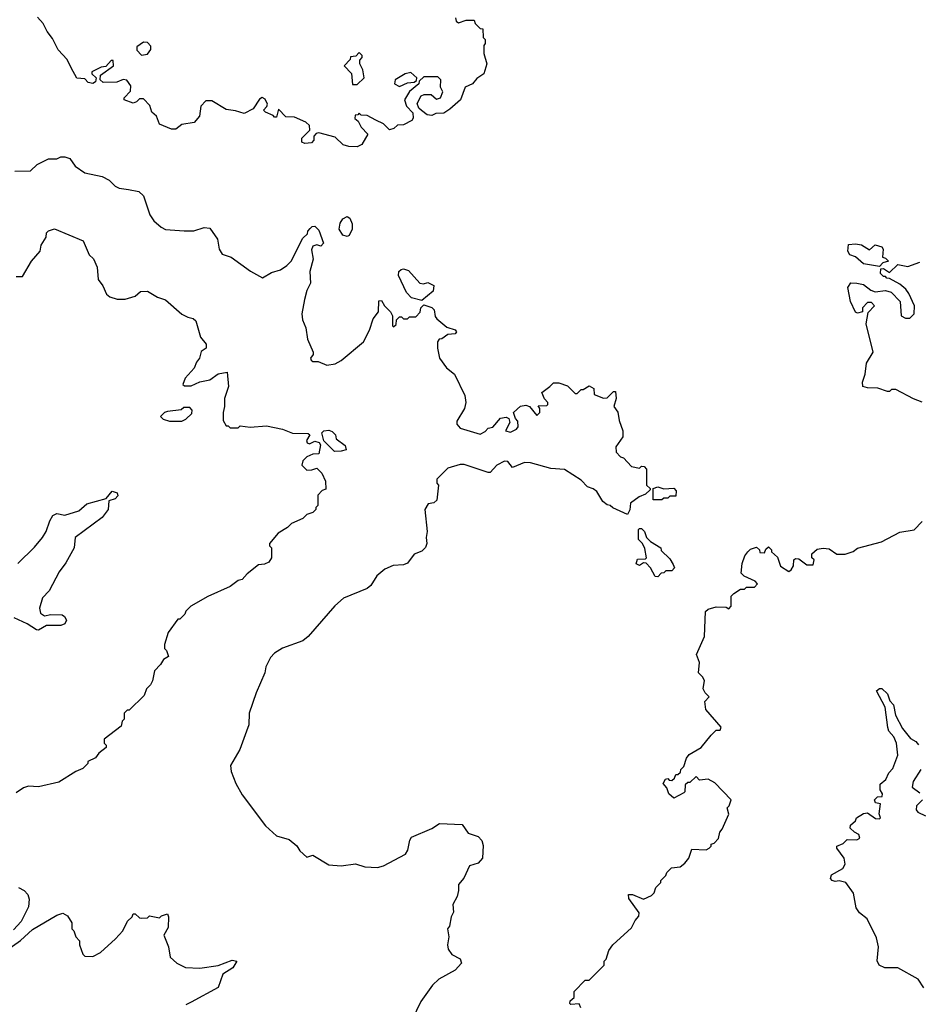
# Model space of a CAD drawing. Extents: x 2239805 to 2396427, y 665731 to 772158.
# Tile 233 of 256: x 2343832 to 2348287, y 714321 to 719203. Entities that reach past the tile are written whole.
import ezdxf

# ---------------------------------------------------------------- set-up
doc = ezdxf.new("R2010")
doc.units = 0

msp = doc.modelspace()

# ---------------------------------------------------------------- linework, layer by layer
at = {"layer": '0CON05XD'}
for points in [[(2345991.7, 719211.7), (2345996.4, 719196.4), (2346007, 719187), (2346045, 719200), (2346085, 719200), (2346090, 719185), (2346115, 719160), (2346128.3, 719158.3), (2346130, 719115), (2346140, 719105), (2346140, 719085), (2346132.5, 719075), (2346132.5, 719035), (2346147.5, 718985), (2346132.5, 718935), (2346098.3, 718911.7), (2346077.5, 718885), (2346040.7, 718869.3), (2346017.5, 718805), (2345965, 718758.8), (2345935, 718740), (2345895, 718737.5), (2345875, 718727.5), (2345851.7, 718731.7), (2345823.6, 718753.6), (2345810, 718765), (2345803, 718787), (2345822.5, 718825), (2345837, 718833), (2345872.5, 718832.5), (2345898.3, 718808.3), (2345917.5, 718815), (2345930, 718845), (2345918.3, 718868.3), (2345920, 718905), (2345905, 718920), (2345835, 718920), (2345811.7, 718898.3), (2345810, 718885), (2345763.6, 718846.4), (2345740, 718805), (2345750, 718775), (2345781.7, 718741.7), (2345782.5, 718715), (2345776.4, 718703.6), (2345735, 718682.5), (2345705, 718680), (2345687, 718663), (2345665, 718657.5), (2345635, 718687.5), (2345597.5, 718705), (2345555, 718727.5), (2345525, 718730), (2345515, 718740), (2345508.3, 718731.7), (2345495, 718730), (2345493, 718713), (2345510, 718700), (2345525, 718670), (2345557.5, 718635), (2345527.5, 718585), (2345505, 718573.3), (2345463.9, 718573.9), (2345435, 718583.3), (2345395, 718620), (2345315, 718642.5), (2345301.7, 718638.3), (2345290, 718625), (2345290, 718605), (2345278.3, 718591.7), (2345245, 718590), (2345230, 718595), (2345230, 718615), (2345270, 718655), (2345268.3, 718678.3), (2345250, 718695), (2345195, 718720), (2345151.7, 718721.7), (2345115, 718760), (2345105, 718720), (2345095, 718720), (2345088.3, 718728.3), (2345050, 718745), (2345040, 718755), (2345057, 718773), (2345060, 718785), (2345049.3, 718809.3), (2345033.3, 718816.7), (2345020.7, 718809.3), (2344989.3, 718760.7), (2344945, 718737.5), (2344901.7, 718751.7), (2344855, 718757.5), (2344785, 718800), (2344755, 718800), (2344730, 718775), (2344722.5, 718725), (2344696.2, 718693.8), (2344635, 718683.3), (2344605, 718660), (2344585, 718660), (2344524.3, 718684.3), (2344510, 718725), (2344487.5, 718745), (2344477.5, 718777.5), (2344445, 718810), (2344425, 718810), (2344410, 718795), (2344395, 718790), (2344350, 718805), (2344350, 718815), (2344381.7, 718848.3), (2344382.5, 718875), (2344363.6, 718903.6), (2344345, 718906.7), (2344313, 718893), (2344245, 718892.5), (2344230, 718905), (2344231.7, 718928.3), (2344297.5, 718975), (2344295, 719000), (2344285, 719000), (2344258.3, 718971.7), (2344235, 718967.5), (2344190, 718945), (2344190, 718935), (2344210, 718915), (2344207.5, 718895), (2344195, 718887.5), (2344171.7, 718891.7), (2344155, 718910), (2344115, 718912.5), (2344087.5, 718965), (2344067.5, 719005), (2344023, 719053), (2343995, 719110), (2343967.5, 719145), (2343947.5, 719185), (2343920, 719215)], [(2344435, 719027.5), (2344465, 719032.5), (2344482.5, 719055), (2344481.7, 719071.7), (2344465, 719090), (2344445, 719092.5), (2344411.7, 719068.3), (2344411.7, 719051.7), (2344435, 719027.5)], [(2345481.7, 718881.7), (2345505, 718882.5), (2345540, 718915), (2345532.5, 718955), (2345517.5, 718985), (2345518.3, 719001.7), (2345530, 719015), (2345530, 719025), (2345515, 719040), (2345498.3, 719021.7), (2345471.7, 719018.3), (2345470, 719005), (2345440, 718975), (2345477, 718937), (2345481.7, 718881.7)], [(2345715, 718872.5), (2345755, 718890), (2345787, 718893), (2345798.3, 718901.7), (2345800, 718915), (2345771.7, 718941.7), (2345742.5, 718935), (2345692.5, 718905), (2345690, 718885), (2345715, 718872.5)], [(2343808.3, 718451.7), (2343885, 718453.3), (2343917.5, 718485), (2343975, 718512.5), (2344015, 718512.5), (2344035, 718522.5), (2344055, 718523.3), (2344080, 718515), (2344107, 718477), (2344153.9, 718443.9), (2344240, 718425), (2344275, 718407.5), (2344305, 718377.5), (2344325, 718367.5), (2344371.7, 718361.7), (2344421.7, 718351.7), (2344445, 718330), (2344477.5, 718235), (2344497.5, 718205), (2344533.9, 718173.9), (2344555, 718163.3), (2344646.4, 718156.4), (2344695, 718156.7), (2344747, 718173), (2344775, 718168.8), (2344812.5, 718115), (2344820, 718065), (2344835, 718040), (2344880, 718025), (2344975.6, 717955.6), (2345035, 717923.3), (2345080.5, 717949.5), (2345125, 717962.5), (2345156.4, 717983.6), (2345177.5, 718005), (2345235, 718120), (2345258.3, 718141.7), (2345260, 718155), (2345271.7, 718168.3), (2345281.7, 718178.3), (2345295, 718180), (2345315, 718160), (2345337.5, 718095), (2345325, 718080), (2345305, 718087.5), (2345285, 718080), (2345278.3, 718061.7), (2345287.5, 718015), (2345270, 717955), (2345273, 717897), (2345255, 717860), (2345243.3, 717815), (2345230, 717745), (2345233.3, 717715), (2345250, 717675), (2345258.3, 717618.3), (2345287.5, 717555), (2345287, 717543), (2345273.3, 717525), (2345277.5, 717515), (2345285, 717507.5), (2345311.7, 717508.3), (2345355, 717490), (2345395, 717496.7), (2345425, 717513.3), (2345536.7, 717605), (2345566.2, 717663.8), (2345585, 717720), (2345610, 717755), (2345611.7, 717808.3), (2345625, 717810), (2345640, 717785), (2345670, 717755), (2345680, 717735), (2345680, 717685), (2345685, 717680), (2345698.3, 717691.7), (2345700, 717715), (2345715, 717730), (2345725, 717730), (2345735, 717720), (2345755, 717720), (2345765, 717730), (2345795, 717730), (2345817, 717753), (2345820, 717775), (2345835, 717790), (2345875.8, 717775.8), (2345886.7, 717765), (2345892, 717732), (2345900.5, 717720.5), (2345949.3, 717679.3), (2345990, 717665), (2345997.5, 717655), (2345990, 717645), (2345955, 717642.5), (2345925, 717620), (2345911.7, 717618.3), (2345902.5, 717605), (2345902.5, 717575), (2345912.5, 717525), (2345947, 717477), (2345987.5, 717445), (2346039.3, 717339.3), (2346043.3, 717305), (2346037.5, 717275), (2345998.3, 717211.7), (2345998.3, 717198.3), (2346015, 717177.5), (2346115, 717147.5), (2346139.3, 717160.7), (2346155, 717177.5), (2346177.5, 717182.5), (2346215, 717226.7), (2346243, 717233), (2346257.5, 717225), (2346262.5, 717205), (2346240, 717165), (2346265, 717157.5), (2346295, 717172.5), (2346302.5, 717185), (2346301.7, 717211.7), (2346290, 717225), (2346280, 717255), (2346315, 717287.5), (2346341.7, 717291.7), (2346360, 717285), (2346395, 717240), (2346410, 717255), (2346410, 717275), (2346401.7, 717288.3), (2346445, 717290), (2346450, 717295), (2346450, 717305), (2346433, 717323), (2346420, 717355), (2346460, 717385), (2346478.3, 717401.7), (2346505, 717402.5), (2346547, 717387), (2346585, 717350), (2346595, 717350), (2346615, 717370), (2346625, 717370), (2346655, 717387.5), (2346677.5, 717375), (2346680, 717345), (2346727, 717327), (2346745, 717327.5), (2346775, 717360), (2346785, 717360), (2346788.8, 717325), (2346777.5, 717285), (2346797, 717257), (2346803.3, 717215), (2346822.5, 717165), (2346822.5, 717135), (2346787.5, 717085), (2346788.3, 717058.3), (2346810, 717035), (2346825, 717030), (2346865, 716987.5), (2346905, 716980), (2346915, 716990), (2346928.3, 716988.3), (2346940, 716975), (2346940, 716895), (2346958.3, 716878.3), (2346958.3, 716871.7), (2346935, 716850), (2346903, 716837), (2346860, 716805), (2346857, 716773), (2346845, 716750), (2346773, 716783), (2346760, 716795), (2346745, 716797.5), (2346723.6, 716813.6), (2346693, 716863), (2346675, 716877.5), (2346647.5, 716887.5), (2346615, 716920), (2346532.5, 716972.5), (2346465, 716977.5), (2346365, 717006.2), (2346335, 717006.7), (2346275, 716982.5), (2346252.5, 717012.5), (2346235, 717013.3), (2346197.5, 716995), (2346165, 716957.5), (2346155, 716957.5), (2346035, 716996.7), (2346015, 716996.7), (2345955, 716980), (2345900, 716925), (2345900, 716905), (2345907.5, 716895), (2345900, 716820), (2345885, 716806.7), (2345857.5, 716802.5), (2345840, 716775), (2345852.5, 716665), (2345847.5, 716635), (2345850, 716605), (2345843.6, 716586.4), (2345825, 716567.5), (2345787, 716553), (2345755, 716507.5), (2345735, 716500), (2345683.6, 716496.4), (2345641.7, 716478.3), (2345602.5, 716445), (2345573, 716397), (2345555, 716382.5), (2345437.5, 716335), (2345394.1, 716295.9), (2345262.5, 716145), (2345235, 716123.3), (2345135, 716086.7), (2345095, 716062.5), (2345075, 716040), (2345052.5, 715995), (2345047.5, 715965), (2345003.3, 715865), (2344970, 715765), (2344967, 715707), (2344956.7, 715675), (2344923.3, 715585), (2344877.5, 715505), (2344880, 715475), (2344902.5, 715415), (2344935, 715360), (2345050, 715205), (2345105, 715156.7), (2345168.3, 715138.3), (2345205.9, 715105.9), (2345221.2, 715081.2), (2345255, 715050), (2345285, 715060), (2345365, 715012), (2345425, 715007.5), (2345497.1, 715017.1), (2345542.3, 715002.3), (2345605, 714999.2), (2345635, 715007.5), (2345744.1, 715065.9), (2345756, 715085), (2345765.9, 715134.1), (2345775, 715148.8), (2345875, 715193.3), (2345913, 715217), (2346025, 715212.5), (2346055, 715170), (2346105, 715153.3), (2346123.6, 715133.6), (2346128.8, 715108.8), (2346126.2, 715045), (2346105, 715021.2), (2346062, 715008), (2346034.1, 714945.9), (2346006.7, 714915), (2346008, 714885), (2346001.2, 714855), (2345980, 714815), (2345983, 714777), (2345971.2, 714755), (2345962.5, 714707.5), (2345952.5, 714695), (2345960, 714655), (2345953.3, 714615), (2345956.7, 714595), (2345975, 714567.5), (2346016.4, 714546.4), (2346022.5, 714525), (2345990.5, 714489.5), (2345910, 714445), (2345878.8, 714415), (2345820, 714335), (2345777.5, 714245)], [(2345455, 718128.8), (2345434.2, 718134.2), (2345416.2, 718165), (2345420, 718195), (2345434.1, 718215.9), (2345455, 718226.7), (2345468.3, 718218.3), (2345480.7, 718190.7), (2345480, 718165), (2345465, 718133.3), (2345455, 718128.8)], [(2343815, 717930), (2343845, 717930), (2343890, 718005), (2343933.3, 718055), (2343937.5, 718085), (2343962.5, 718125), (2343963.9, 718146.1), (2343973.9, 718156.1), (2344003.9, 718166.1), (2344146.4, 718106.4), (2344176.4, 718036.4), (2344197.3, 718017.3), (2344215.9, 717975.9), (2344220, 717915), (2344243.6, 717883.6), (2344262.7, 717842.7), (2344279.3, 717829.3), (2344315, 717817.5), (2344355, 717816.7), (2344405, 717832.5), (2344430, 717855), (2344465, 717856.7), (2344515, 717827.5), (2344553.9, 717813.9), (2344635, 717743.3), (2344665, 717727.5), (2344691.7, 717721.7), (2344705, 717710), (2344728.3, 717628.3), (2344756.2, 717595), (2344756.7, 717575), (2344731.7, 717558.3), (2344723.3, 717525), (2344707.5, 717505), (2344697.5, 717475), (2344652.5, 717425), (2344640, 717395), (2344648.3, 717388.3), (2344681.7, 717388.3), (2344725, 717407.5), (2344775, 717417.5), (2344815, 717447.5), (2344860, 717455), (2344867.5, 717385), (2344847.5, 717325), (2344847.5, 717285), (2344840, 717255), (2344840, 717215), (2344855, 717190), (2344865, 717190), (2344875, 717180), (2344915, 717180), (2344925, 717190), (2344975, 717183.3), (2345055, 717190), (2345135, 717172.5), (2345185, 717152.5), (2345261.7, 717151.7), (2345270, 717145), (2345253.6, 717116.4), (2345257.5, 717105), (2345269.3, 717100.7), (2345295, 717113.3), (2345316.7, 717106.7), (2345323.3, 717095), (2345315, 717050), (2345285, 717048.8), (2345255, 717036.2), (2345236.2, 717015), (2345230, 716995), (2345255, 716970), (2345279.3, 716970.7), (2345305, 716980), (2345330, 716955), (2345347.5, 716915), (2345350, 716875), (2345331.7, 716868.3), (2345310, 716845), (2345310, 716795), (2345300, 716785), (2345300, 716775), (2345285, 716760), (2345255, 716750), (2345235, 716730), (2345180, 716705), (2345160, 716685), (2345113.6, 716656.4), (2345070, 716605), (2345070, 716595), (2345080, 716585), (2345080, 716535), (2345066.4, 716513.6), (2345045, 716502.5), (2345015, 716500), (2344960, 716455), (2344935, 716427.5), (2344915, 716422.5), (2344875, 716392.5), (2344765, 716342.5), (2344680, 716295), (2344655, 716270), (2344650, 716255), (2344625, 716230), (2344615, 716230), (2344567.5, 716165), (2344550, 716105), (2344550, 716085), (2344560, 716075), (2344570, 716045), (2344545, 716030), (2344530, 716005), (2344500, 715975), (2344490, 715925), (2344480, 715905), (2344460, 715885), (2344448.3, 715851.7), (2344375, 715780), (2344365, 715780), (2344350, 715765), (2344350, 715735), (2344340, 715725), (2344335, 715700), (2344250, 715635), (2344250, 715615), (2344260, 715605), (2344260, 715595), (2344223.6, 715566.4), (2344207.7, 715542.3), (2344170, 715525), (2344170, 715515), (2344145, 715490), (2344110, 715475), (2344025, 715422.5), (2343925, 715400), (2343875, 715402.5), (2343850, 715395), (2343815, 715370)], [(2348095, 717980), (2348015, 717992.5), (2347975, 718027.5), (2347947, 718037), (2347937.5, 718055), (2347941.7, 718088.3), (2347975, 718092.5), (2348005, 718087.5), (2348045, 718062.5), (2348073.6, 718086.4), (2348106.1, 718076.1), (2348112.5, 718065), (2348110, 718025), (2348125, 718020), (2348140, 718005), (2348111.7, 717998.3), (2348095, 717980)], [(2348307, 717307), (2348263, 717323), (2348175, 717370), (2348155, 717370), (2348145, 717360), (2348135, 717360), (2348086.4, 717376.4), (2348035, 717377.5), (2348012.5, 717385), (2348010, 717405), (2348023.3, 717445), (2348030.7, 717499.3), (2348062.5, 717555), (2348028.8, 717695), (2348038.3, 717751.7), (2348070, 717785), (2348055, 717800), (2348035, 717800), (2348010, 717775), (2348010, 717755), (2347985, 717747.5), (2347975, 717752.5), (2347951.2, 717805), (2347937.5, 717875), (2347952.5, 717897.5), (2347983, 717897), (2348015, 717890), (2348051.7, 717861.7), (2348073.6, 717853.6), (2348125, 717860), (2348151.7, 717851.7), (2348197.5, 717805), (2348202.5, 717735), (2348223, 717723), (2348245, 717722.5), (2348266.7, 717745), (2348267.5, 717785), (2348240, 717845), (2348225, 717866.7), (2348195, 717892.5), (2348145, 717920), (2348131.7, 717921.7), (2348125, 717930), (2348115, 717930), (2348100, 717945), (2348101.7, 717968.3), (2348115, 717970), (2348145, 717950), (2348185, 717990), (2348235, 717980), (2348295, 718000)], [(2345825, 717810), (2345774.2, 717824.2), (2345750, 717850), (2345709.2, 717935), (2345711.2, 717955), (2345723.3, 717965), (2345735, 717968), (2345758.8, 717958.8), (2345815, 717896.7), (2345833.6, 717893.6), (2345855, 717900), (2345885.7, 717885.7), (2345882.3, 717857.7), (2345825, 717810)], [(2344635, 717212.5), (2344655, 717222.5), (2344685, 717250), (2344687, 717267), (2344675, 717280), (2344645, 717280), (2344631.7, 717268.3), (2344565, 717260), (2344550, 717255), (2344530, 717235), (2344543, 717223), (2344575, 717212.5), (2344635, 717212.5)], [(2345391.7, 717061.7), (2345340, 717115), (2345330, 717155), (2345340, 717165), (2345365, 717167.5), (2345380.7, 717160.7), (2345396.7, 717145), (2345400, 717125), (2345445, 717092.5), (2345450, 717070), (2345425, 717063.3), (2345391.7, 717061.7)], [(2346971.7, 716821.7), (2346971.7, 716878.3), (2346995, 716887.5), (2347025, 716877.5), (2347075, 716880), (2347087, 716867), (2347085, 716840), (2347055, 716840), (2347045, 716830), (2347025, 716830), (2347015, 716822.5), (2346971.7, 716821.7)], [(2343822.7, 716507.3), (2343905, 716587.5), (2343945, 716635.8), (2343963.3, 716665), (2343981.3, 716718.7), (2343996.7, 716745), (2344015, 716754), (2344055, 716746.7), (2344125, 716767.8), (2344165, 716802.2), (2344260.7, 716829.3), (2344290, 716865), (2344315, 716856.7), (2344318, 716842), (2344305, 716827.5), (2344273, 716817), (2344270, 716775), (2344240, 716735), (2344107.5, 716635), (2344101.2, 716585), (2344059.7, 716510.3), (2344026.7, 716465), (2343978.3, 716371.7), (2343944.2, 716335.8), (2343930, 716285), (2343935, 716260), (2343955, 716246.7), (2343986.4, 716253.6), (2344041.7, 716251.7), (2344053.9, 716243.9), (2344063.3, 716225), (2344055, 716207.5), (2344035, 716198.8), (2343965, 716200), (2343925, 716176.7), (2343915, 716177.5), (2343868, 716208), (2343805, 716238)], [(2346614, 714304), (2346605, 714322.5), (2346565, 714320), (2346560, 714325), (2346561.7, 714338.3), (2346580, 714355), (2346580, 714385), (2346635, 714440), (2346655, 714440), (2346730, 714515), (2346730, 714535), (2346740, 714545), (2346753, 714587), (2346772.5, 714615), (2346865, 714700), (2346883, 714737), (2346901.7, 714758.3), (2346902.5, 714775), (2346852.5, 714845), (2346850, 714865), (2346870, 714865), (2346925, 714842.5), (2346965, 714860), (2346976.7, 714873.3), (2346985, 714900), (2347010, 714925), (2347010, 714935), (2347035, 714960), (2347040, 714975), (2347063, 714997), (2347107, 715003), (2347129.3, 715020.7), (2347150, 715045), (2347165, 715090), (2347235, 715087.5), (2347250, 715095), (2347260, 715105), (2347260, 715115), (2347275, 715120), (2347297, 715143), (2347302.5, 715175), (2347315, 715190), (2347347, 715263), (2347340, 715295), (2347350, 715305), (2347360, 715335), (2347278.3, 715418.3), (2347245, 715437.5), (2347203, 715433), (2347185, 715450), (2347155, 715420), (2347145, 715420), (2347131.7, 715408.3), (2347130, 715375), (2347125, 715370), (2347075, 715342.5), (2347050, 715365), (2347040, 715395), (2347022.5, 715415), (2347033, 715437), (2347045, 715440), (2347051.7, 715431.7), (2347065, 715430), (2347078.3, 715441.7), (2347085, 715460), (2347095, 715460), (2347108.3, 715471.7), (2347110, 715485), (2347125, 715500), (2347138.3, 715541.7), (2347150.7, 715559.3), (2347210, 715595), (2347260, 715655), (2347285, 715680), (2347305, 715680), (2347310, 715695), (2347233, 715783), (2347228.3, 715821.7), (2347250, 715845), (2347230, 715865), (2347220, 715885), (2347226.4, 715926.4), (2347217.5, 715945), (2347197.5, 715965), (2347202.5, 716015), (2347186.7, 716055), (2347227.5, 716145), (2347231.7, 716268.3), (2347245, 716280), (2347285, 716292.5), (2347335, 716290), (2347348.3, 716281.7), (2347360, 716295), (2347360, 716345), (2347371.7, 716358.3), (2347405, 716380), (2347425, 716380), (2347435, 716390), (2347475, 716390), (2347490, 716405), (2347478.3, 716418.3), (2347423, 716443), (2347408.3, 716458.3), (2347413, 716507), (2347427.5, 716545), (2347442.5, 716565), (2347455, 716577.5), (2347485, 716587.5), (2347500, 716575), (2347501.7, 716561.7), (2347525, 716560), (2347531.7, 716578.3), (2347545, 716590), (2347560, 716575), (2347560, 716565), (2347588.3, 716538.3), (2347603.6, 716493.6), (2347645, 716467.5), (2347657.5, 716475), (2347667.5, 716495), (2347670, 716525), (2347678.3, 716531.7), (2347695, 716530), (2347735, 716500), (2347765, 716500), (2347770, 716525), (2347760, 716535), (2347760, 716555), (2347785, 716577.5), (2347815, 716583.3), (2347845, 716580), (2347883, 716553), (2347925, 716553.3), (2347963.6, 716566.4), (2347985, 716583.3), (2348105, 716613.8), (2348195, 716661.2), (2348265.9, 716674.1), (2348306.7, 716715)], [(2346995, 716440), (2346981.7, 716441.7), (2346960, 716485), (2346938.3, 716508.3), (2346925, 716510), (2346905, 716497.5), (2346887.5, 716505), (2346895, 716527.5), (2346935, 716530), (2346940, 716535), (2346931.7, 716581.7), (2346920, 716605), (2346900, 716625), (2346900, 716675), (2346905, 716680), (2346915, 716680), (2346930, 716665), (2346940, 716635), (2346960, 716615), (2347010, 716585), (2347011.7, 716571.7), (2347055, 716530), (2347071.7, 716501.7), (2347077.5, 716485), (2347065, 716470), (2347035, 716470), (2347025, 716460), (2347011.7, 716458.3), (2346995, 716440)], [(2348136.7, 715693.3), (2348122.5, 715795), (2348080, 715875), (2348095, 715887.5), (2348107, 715887), (2348135, 715860), (2348146.2, 715826.2), (2348163.3, 715805), (2348173.8, 715753.8), (2348209.2, 715689.2), (2348248.3, 715638.3), (2348275, 715623.3), (2348287.7, 715607.7)], [(2348315, 714402.5), (2348285.8, 714445.8), (2348185, 714501.2), (2348121.7, 714501.7), (2348092.5, 714515), (2348083.6, 714536.4), (2348090, 714605), (2348080.5, 714650.5), (2348034.1, 714744.1), (2347995, 714774), (2347978.8, 714798.8), (2347965, 714872.5), (2347927.5, 714925), (2347895, 714933.3), (2347875, 714930), (2347860, 714935), (2347852.5, 714945), (2347857, 714963), (2347913.3, 714995), (2347923.8, 715015), (2347918.8, 715045), (2347883.3, 715095), (2347882.5, 715105), (2347915, 715117.5), (2347935, 715137.5), (2347983, 715137), (2347996.7, 715145), (2347993, 715163), (2347970, 715175), (2347950, 715195), (2347951.7, 715208.3), (2347975, 715230), (2347980, 715245), (2348015, 715267.5), (2348035, 715270), (2348075, 715242.5), (2348095, 715240), (2348100, 715245), (2348092.5, 715265), (2348100, 715315), (2348075, 715320), (2348070, 715335), (2348085, 715350), (2348108.3, 715351.7), (2348110, 715365), (2348097.5, 715385), (2348097.5, 715412.5), (2348126.7, 715435), (2348141.2, 715468.8), (2348160.7, 715489.3), (2348186.1, 715556.1), (2348178.8, 715615), (2348165, 715647.5), (2348141.2, 715675), (2348136.7, 715693.3)], [(2348300, 715485), (2348261.2, 715425), (2348257, 715397), (2348295, 715370)], [(2348307.5, 715335), (2348277.5, 715305), (2348276.7, 715285), (2348285, 715273.8), (2348322.5, 715255)], [(2343825, 714900), (2343853.8, 714885), (2343871.2, 714865), (2343878.3, 714841.7), (2343876.1, 714803.9), (2343838.8, 714731.2), (2343800.5, 714689.5)], [(2343745, 714573.3), (2343835, 714637.5), (2343895, 714692.5), (2344015, 714762.5), (2344045, 714772.5), (2344069.3, 714759.3), (2344090, 714725), (2344090, 714695), (2344100, 714685), (2344110, 714655), (2344127.5, 714635), (2344127.5, 714615), (2344145, 714570), (2344155, 714560), (2344195, 714557.5), (2344233, 714577), (2344307.5, 714645), (2344342.5, 714685), (2344366.4, 714733.6), (2344390, 714755), (2344395, 714770), (2344405, 714770), (2344425, 714750), (2344435, 714747.5), (2344465, 714750), (2344475, 714760), (2344525, 714750), (2344535, 714760), (2344565, 714770), (2344570, 714755), (2344567.7, 714702.3), (2344547, 714663), (2344570, 714605), (2344577.5, 714555), (2344610, 714525), (2344653.6, 714503.6), (2344725, 714500), (2344816.4, 714513.6), (2344885, 714540), (2344907.5, 714535), (2344888.7, 714501.3), (2344839.3, 714470.7), (2344816.4, 714403.6), (2344681.7, 714331.7)], [(2344681.7, 714331.7), (2344655, 714317.5)]]:
    msp.add_lwpolyline(points, dxfattribs=at)

doc.saveas('drawing.dxf')
